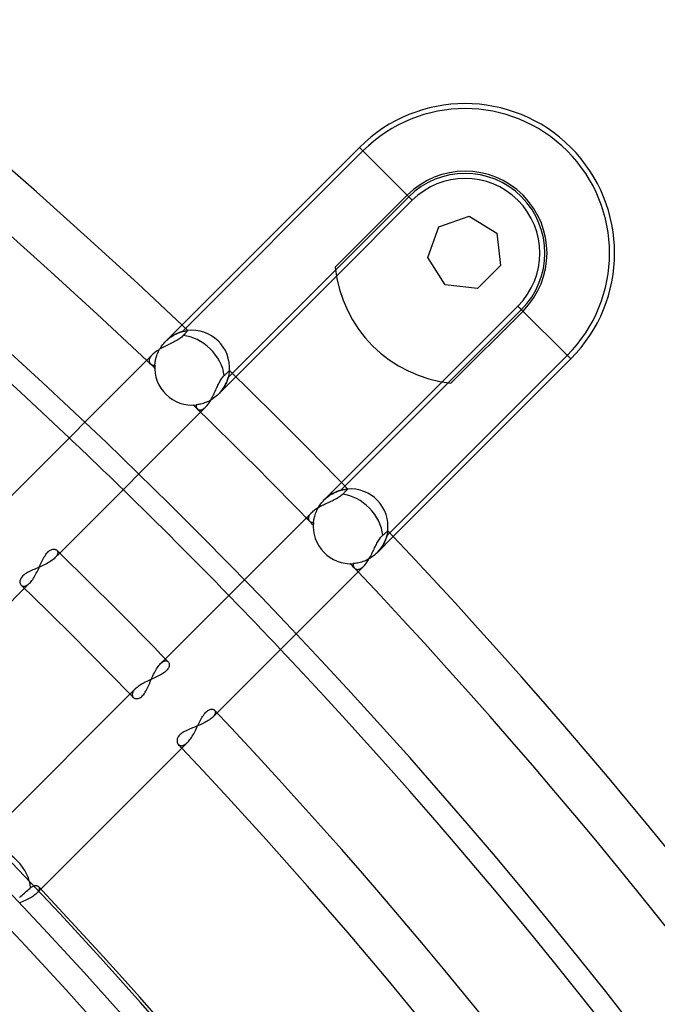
# Model space of a CAD drawing. Header units: millimetres. Extents: x -288 to 288, y -288 to 288.
# Tile 55 of 58: x 164 to 193, y 151 to 195. Entities that reach past the tile are written whole.
import ezdxf

# ---------------------------------------------------------------- set-up
doc = ezdxf.new("R2010")
doc.units = ezdxf.units.MM
doc.layers.add('MAIN-1', color=7, linetype='Continuous')
doc.layers.add('MAIN-2', color=7, linetype='Continuous')

msp = doc.modelspace()

# ---------------------------------------------------------------- linework, layer by layer
at = {"layer": 'MAIN-1'}
for p, q in [((171.727, 181.315), (179.782, 189.37)), ((181.948, 187.204), (179.782, 189.37)), ((178.678, 183.934), (181.948, 187.204)), ((183.378, 185.775), (184.766, 186.26)), ((184.766, 186.26), (186.011, 185.478)), ((182.892, 184.386), (183.378, 185.775)), ((186.011, 185.478), (186.176, 184.016)), ((183.674, 183.141), (182.892, 184.386)), ((186.176, 184.016), (185.136, 182.976)), ((178.736, 183.531), (174.172, 178.967)), ((185.136, 182.976), (183.674, 183.141)), ((189.37, 179.782), (186.973, 182.179)), ((187.204, 181.948), (183.934, 178.678)), ((171.791, 180.84), (171.758, 180.805)), ((171.824, 180.877), (171.791, 180.84)), ((171.855, 180.912), (171.824, 180.877)), ((171.883, 180.944), (171.855, 180.912)), ((171.908, 180.973), (171.883, 180.944)), ((171.929, 180.996), (171.908, 180.973)), ((171.947, 181.017), (171.929, 180.996)), ((171.962, 181.034), (171.947, 181.017)), ((171.974, 181.048), (171.962, 181.034)), ((171.983, 181.058), (171.974, 181.048)), ((171.988, 181.063), (171.983, 181.058)), ((171.99, 181.065), (171.988, 181.063)), ((171.009, 180.373), (170.948, 180.343)), ((171.07, 180.403), (171.009, 180.373)), ((171.131, 180.433), (171.07, 180.403)), ((171.192, 180.463), (171.131, 180.433)), ((171.253, 180.492), (171.192, 180.463)), ((171.312, 180.522), (171.253, 180.492)), ((171.371, 180.551), (171.312, 180.522)), ((171.428, 180.581), (171.371, 180.551)), ((171.484, 180.611), (171.428, 180.581)), ((171.537, 180.642), (171.484, 180.611)), ((171.588, 180.674), (171.537, 180.642)), ((171.636, 180.706), (171.588, 180.674)), ((171.681, 180.738), (171.636, 180.706)), ((171.721, 180.772), (171.681, 180.738)), ((171.758, 180.805), (171.721, 180.772)), ((170.387, 179.976), (163.733, 173.321)), ((170.424, 180.011), (170.387, 179.976)), ((170.465, 180.046), (170.424, 180.011)), ((170.509, 180.081), (170.465, 180.046)), ((170.557, 180.116), (170.509, 180.081)), ((170.607, 180.15), (170.557, 180.116)), ((170.659, 180.183), (170.607, 180.15)), ((170.714, 180.216), (170.659, 180.183)), ((170.77, 180.249), (170.714, 180.216)), ((170.828, 180.281), (170.77, 180.249)), ((170.887, 180.312), (170.828, 180.281)), ((170.948, 180.343), (170.887, 180.312)), ((189.37, 179.782), (181.315, 171.727)), ((173.614, 178.992), (173.644, 179.024)), ((173.644, 179.024), (173.667, 179.045)), ((173.667, 179.045), (173.689, 179.066)), ((173.689, 179.066), (173.71, 179.086)), ((173.71, 179.086), (173.73, 179.106)), ((173.73, 179.106), (173.75, 179.124)), ((173.75, 179.124), (173.768, 179.142)), ((173.768, 179.142), (173.784, 179.158)), ((173.784, 179.158), (173.8, 179.172)), ((173.8, 179.172), (173.813, 179.185)), ((173.813, 179.185), (173.825, 179.197)), ((173.825, 179.197), (173.837, 179.207)), ((173.837, 179.207), (173.847, 179.217)), ((173.847, 179.217), (173.856, 179.226)), ((173.856, 179.226), (173.864, 179.233)), ((173.864, 179.233), (173.87, 179.239)), ((173.87, 179.239), (173.875, 179.244)), ((173.875, 179.244), (173.878, 179.247)), ((173.878, 179.247), (173.88, 179.249)), ((173.88, 179.249), (173.881, 179.25)), ((173.338, 178.532), (173.363, 178.586)), ((173.363, 178.586), (173.389, 178.639)), ((173.389, 178.639), (173.415, 178.691)), ((173.415, 178.691), (173.442, 178.741)), ((173.442, 178.741), (173.469, 178.789)), ((173.469, 178.789), (173.497, 178.835)), ((173.497, 178.835), (173.525, 178.879)), ((173.525, 178.879), (173.554, 178.92)), ((173.554, 178.92), (173.584, 178.958)), ((173.584, 178.958), (173.614, 178.992)), ((178.967, 174.172), (183.531, 178.736)), ((173.13, 178.09), (173.157, 178.145)), ((173.157, 178.145), (173.184, 178.2)), ((173.184, 178.2), (173.21, 178.255)), ((173.21, 178.255), (173.236, 178.311)), ((173.236, 178.311), (173.261, 178.367)), ((173.261, 178.367), (173.287, 178.422)), ((173.287, 178.422), (173.312, 178.478)), ((173.312, 178.478), (173.338, 178.532)), ((172.87, 177.67), (172.9, 177.708)), ((172.9, 177.708), (172.93, 177.749)), ((172.93, 177.749), (172.96, 177.792)), ((172.96, 177.792), (172.99, 177.837)), ((172.99, 177.837), (173.019, 177.885)), ((173.019, 177.885), (173.047, 177.934)), ((173.047, 177.934), (173.075, 177.985)), ((173.075, 177.985), (173.103, 178.037)), ((173.103, 178.037), (173.13, 178.09)), ((166.181, 170.976), (172.809, 177.603)), ((172.809, 177.603), (172.839, 177.635)), ((172.839, 177.635), (172.87, 177.67)), ((179.045, 173.667), (179.024, 173.644)), ((179.066, 173.689), (179.045, 173.667)), ((179.086, 173.71), (179.066, 173.689)), ((179.106, 173.73), (179.086, 173.71)), ((179.124, 173.75), (179.106, 173.73)), ((179.142, 173.768), (179.124, 173.75)), ((179.158, 173.784), (179.142, 173.768)), ((179.172, 173.8), (179.158, 173.784)), ((179.185, 173.813), (179.172, 173.8)), ((179.197, 173.825), (179.185, 173.813)), ((179.207, 173.837), (179.197, 173.825)), ((179.217, 173.847), (179.207, 173.837)), ((179.226, 173.856), (179.217, 173.847)), ((179.233, 173.864), (179.226, 173.856)), ((179.239, 173.87), (179.233, 173.864)), ((179.244, 173.875), (179.239, 173.87)), ((179.247, 173.878), (179.244, 173.875)), ((179.249, 173.88), (179.247, 173.878)), ((179.25, 173.881), (179.249, 173.88)), ((178.311, 173.236), (178.255, 173.21)), ((178.367, 173.261), (178.311, 173.236)), ((178.422, 173.287), (178.367, 173.261)), ((178.478, 173.312), (178.422, 173.287)), ((178.532, 173.338), (178.478, 173.312)), ((178.586, 173.363), (178.532, 173.338)), ((178.639, 173.389), (178.586, 173.363)), ((178.691, 173.415), (178.639, 173.389)), ((178.741, 173.442), (178.691, 173.415)), ((178.789, 173.469), (178.741, 173.442)), ((178.835, 173.497), (178.789, 173.469)), ((178.879, 173.525), (178.835, 173.497)), ((178.92, 173.554), (178.879, 173.525)), ((178.958, 173.584), (178.92, 173.554)), ((178.992, 173.614), (178.958, 173.584)), ((179.024, 173.644), (178.992, 173.614)), ((177.603, 172.809), (170.976, 166.181)), ((177.635, 172.839), (177.603, 172.809)), ((177.67, 172.87), (177.635, 172.839)), ((177.708, 172.9), (177.67, 172.87)), ((177.749, 172.93), (177.708, 172.9)), ((177.792, 172.96), (177.749, 172.93)), ((177.837, 172.99), (177.792, 172.96)), ((177.885, 173.019), (177.837, 172.99)), ((177.934, 173.047), (177.885, 173.019)), ((177.985, 173.075), (177.934, 173.047)), ((178.037, 173.103), (177.985, 173.075)), ((178.09, 173.13), (178.037, 173.103)), ((178.144, 173.157), (178.09, 173.13)), ((178.2, 173.184), (178.144, 173.157)), ((178.255, 173.21), (178.2, 173.184)), ((180.912, 171.855), (180.944, 171.883)), ((180.944, 171.883), (180.973, 171.908)), ((180.973, 171.908), (180.996, 171.929)), ((180.996, 171.929), (181.017, 171.947)), ((181.017, 171.947), (181.034, 171.962)), ((181.034, 171.962), (181.048, 171.974)), ((181.048, 171.974), (181.058, 171.983)), ((181.058, 171.983), (181.063, 171.988)), ((181.063, 171.988), (181.065, 171.99)), ((180.578, 171.423), (180.605, 171.473)), ((180.605, 171.473), (180.633, 171.522)), ((180.633, 171.522), (180.661, 171.568)), ((180.661, 171.568), (180.69, 171.613)), ((180.69, 171.613), (180.719, 171.655)), ((180.719, 171.655), (180.749, 171.694)), ((180.749, 171.694), (180.779, 171.729)), ((180.779, 171.729), (180.809, 171.762)), ((180.809, 171.762), (180.84, 171.791)), ((180.84, 171.791), (180.877, 171.824)), ((180.877, 171.824), (180.912, 171.855)), ((165.582, 170.951), (165.616, 170.993)), ((165.616, 170.993), (165.651, 171.029)), ((165.651, 171.029), (165.687, 171.061)), ((165.687, 171.061), (165.724, 171.089)), ((165.724, 171.089), (165.76, 171.111)), ((165.76, 171.111), (165.795, 171.128)), ((165.795, 171.128), (165.83, 171.141)), ((165.83, 171.141), (165.864, 171.149)), ((165.864, 171.149), (165.896, 171.153)), ((165.896, 171.153), (165.927, 171.153)), ((165.927, 171.153), (165.957, 171.15)), ((165.957, 171.15), (165.983, 171.143)), ((165.983, 171.143), (166.008, 171.133)), ((166.008, 171.133), (166.03, 171.12)), ((166.03, 171.12), (166.049, 171.104)), ((180.337, 170.936), (180.364, 170.99)), ((180.364, 170.99), (180.392, 171.045)), ((180.392, 171.045), (180.419, 171.101)), ((180.419, 171.101), (180.445, 171.156)), ((180.445, 171.156), (180.472, 171.21)), ((180.472, 171.21), (180.498, 171.265)), ((180.498, 171.265), (180.525, 171.318)), ((180.525, 171.318), (180.551, 171.371)), ((180.551, 171.371), (180.578, 171.423)), ((165.331, 170.506), (165.36, 170.569)), ((165.36, 170.569), (165.39, 170.63)), ((165.39, 170.63), (165.42, 170.69)), ((165.42, 170.69), (165.451, 170.748)), ((165.451, 170.748), (165.482, 170.804)), ((165.482, 170.804), (165.515, 170.857)), ((165.515, 170.857), (165.548, 170.906)), ((165.548, 170.906), (165.582, 170.951)), ((180.102, 170.537), (180.133, 170.581)), ((180.133, 170.581), (180.163, 170.627)), ((180.163, 170.627), (180.193, 170.675)), ((180.193, 170.675), (180.223, 170.725)), ((180.223, 170.725), (180.252, 170.776)), ((180.252, 170.776), (180.281, 170.828)), ((180.281, 170.828), (180.309, 170.881)), ((180.309, 170.881), (180.337, 170.936)), ((165.121, 170.063), (165.152, 170.124)), ((165.152, 170.124), (165.183, 170.187)), ((165.183, 170.187), (165.213, 170.251)), ((165.213, 170.251), (165.243, 170.315)), ((165.243, 170.315), (165.272, 170.379)), ((165.272, 170.379), (165.302, 170.443)), ((165.302, 170.443), (165.331, 170.506)), ((173.321, 163.733), (179.976, 170.387)), ((179.976, 170.387), (180.007, 170.42)), ((180.007, 170.42), (180.039, 170.457)), ((180.039, 170.457), (180.07, 170.496)), ((180.07, 170.496), (180.102, 170.537)), ((164.818, 169.612), (164.853, 169.649)), ((164.853, 169.649), (164.888, 169.69)), ((164.888, 169.69), (164.922, 169.734)), ((164.922, 169.734), (164.957, 169.783)), ((164.957, 169.783), (164.991, 169.834)), ((164.991, 169.834), (165.024, 169.888)), ((165.024, 169.888), (165.057, 169.944)), ((165.057, 169.944), (165.089, 170.003)), ((165.089, 170.003), (165.121, 170.063)), ((158.19, 162.984), (164.818, 169.612)), ((171.031, 165.653), (170.995, 165.618)), ((171.063, 165.689), (171.031, 165.653)), ((171.09, 165.725), (171.063, 165.689)), ((171.111, 165.76), (171.09, 165.725)), ((171.104, 166.049), (171.12, 166.029)), ((171.128, 165.796), (171.111, 165.76)), ((171.12, 166.029), (171.133, 166.007)), ((171.141, 165.83), (171.128, 165.796)), ((171.133, 166.007), (171.143, 165.982)), ((171.149, 165.863), (171.141, 165.83)), ((171.143, 165.982), (171.15, 165.955)), ((171.153, 165.895), (171.149, 165.863)), ((171.15, 165.955), (171.153, 165.926)), ((171.153, 165.926), (171.153, 165.895)), ((170.193, 165.185), (170.13, 165.155)), ((170.257, 165.216), (170.193, 165.185)), ((170.321, 165.245), (170.257, 165.216)), ((170.385, 165.275), (170.321, 165.245)), ((170.449, 165.304), (170.385, 165.275)), ((170.513, 165.334), (170.449, 165.304)), ((170.575, 165.363), (170.513, 165.334)), ((170.636, 165.393), (170.575, 165.363)), ((170.696, 165.423), (170.636, 165.393)), ((170.753, 165.454), (170.696, 165.423)), ((170.809, 165.485), (170.753, 165.454)), ((170.861, 165.517), (170.809, 165.485)), ((170.91, 165.55), (170.861, 165.517)), ((170.954, 165.584), (170.91, 165.55)), ((170.995, 165.618), (170.954, 165.584)), ((169.612, 164.818), (162.984, 158.19)), ((169.65, 164.853), (169.612, 164.818)), ((169.691, 164.888), (169.65, 164.853)), ((169.736, 164.923), (169.691, 164.888)), ((169.785, 164.958), (169.736, 164.923)), ((169.837, 164.993), (169.785, 164.958)), ((169.891, 165.026), (169.837, 164.993)), ((169.948, 165.059), (169.891, 165.026)), ((170.007, 165.092), (169.948, 165.059)), ((170.067, 165.123), (170.007, 165.092)), ((170.13, 165.155), (170.067, 165.123)), ((172.905, 163.84), (172.939, 163.86)), ((172.939, 163.86), (172.974, 163.877)), ((172.974, 163.877), (173.007, 163.888)), ((173.007, 163.888), (173.039, 163.896)), ((173.039, 163.896), (173.07, 163.9)), ((173.07, 163.9), (173.099, 163.899)), ((173.099, 163.899), (173.126, 163.896)), ((173.126, 163.896), (173.151, 163.889)), ((173.151, 163.889), (173.173, 163.879)), ((173.173, 163.879), (173.193, 163.866)), ((173.193, 163.866), (173.21, 163.851)), ((172.542, 163.341), (172.572, 163.401)), ((172.572, 163.401), (172.603, 163.459)), ((172.603, 163.459), (172.634, 163.515)), ((172.634, 163.515), (172.666, 163.568)), ((172.666, 163.568), (172.699, 163.619)), ((172.699, 163.619), (172.732, 163.666)), ((172.732, 163.666), (172.765, 163.709)), ((172.765, 163.709), (172.799, 163.748)), ((172.799, 163.748), (172.834, 163.783)), ((172.834, 163.783), (172.869, 163.814)), ((172.869, 163.814), (172.905, 163.84)), ((172.327, 162.908), (172.359, 162.97)), ((172.359, 162.97), (172.39, 163.032)), ((172.39, 163.032), (172.421, 163.095)), ((172.421, 163.095), (172.451, 163.157)), ((172.451, 163.157), (172.481, 163.219)), ((172.481, 163.219), (172.511, 163.281)), ((172.511, 163.281), (172.542, 163.341)), ((172.056, 162.475), (172.091, 162.52)), ((172.091, 162.52), (172.127, 162.569)), ((172.127, 162.569), (172.162, 162.62)), ((172.162, 162.62), (172.196, 162.674)), ((172.196, 162.674), (172.23, 162.73)), ((172.23, 162.73), (172.263, 162.788)), ((172.263, 162.788), (172.295, 162.848)), ((172.295, 162.848), (172.327, 162.908)), ((165.328, 155.739), (171.984, 162.395)), ((171.984, 162.395), (172.02, 162.433)), ((172.02, 162.433), (172.056, 162.475)), ((164.859, 155.803), (164.889, 155.827)), ((164.889, 155.827), (164.918, 155.848)), ((164.918, 155.848), (164.947, 155.865)), ((164.947, 155.865), (164.976, 155.879)), ((164.976, 155.879), (165.004, 155.89)), ((165.004, 155.89), (165.031, 155.898)), ((165.031, 155.898), (165.057, 155.903)), ((165.057, 155.903), (165.083, 155.905)), ((165.083, 155.905), (165.107, 155.904)), ((165.107, 155.904), (165.129, 155.902)), ((165.129, 155.902), (165.15, 155.897)), ((165.15, 155.897), (165.17, 155.889)), ((165.17, 155.889), (165.188, 155.88)), ((165.188, 155.88), (165.203, 155.869)), ((165.203, 155.869), (165.217, 155.857)), ((164.356, 155.366), (164.415, 155.417)), ((164.415, 155.417), (164.472, 155.467)), ((164.472, 155.467), (164.527, 155.514)), ((164.527, 155.514), (164.579, 155.559)), ((164.579, 155.559), (164.63, 155.604)), ((164.63, 155.604), (164.682, 155.649)), ((164.682, 155.649), (164.731, 155.692)), ((164.731, 155.692), (164.778, 155.732)), ((164.778, 155.732), (164.82, 155.77)), ((164.82, 155.77), (164.859, 155.803))]:
    msp.add_line(p, q, dxfattribs=at)
for centre, radius, start, end in [((0, 0), 249.73, 46.47255, 133.52747), ((0, 0), 247.47, 46.56995, 133.43007), ((0, 0), 242.5, 46.60215, 133.39787), ((184.576, 184.576), 6.78, 315, 135), ((184.576, 184.576), 3.716, 315, 135), ((184.576, 184.576), 5.933, 186.2113, 263.7887), ((172.191, 179.382), 1.695, 355.5145, 96.829), ((0, 0), 249.73, 44.12898, 45.87106), ((0, 0), 247.47, 44.2151, 45.78489), ((0, 0), 242.5, 44.199, 45.80099), ((179.382, 172.191), 1.695, 353.171, 94.4854), ((0, 0), 249.73, 0, 43.52743), ((0, 0), 238.43, 44.14096, 45.85908), ((0, 0), 247.47, 0, 43.43003), ((0, 0), 236.17, 44.17757, 45.82247), ((0, 0), 242.5, 0, 43.39789), ((0, 0), 238.43, 0, 43.40957), ((0, 0), 236.17, 0, 43.35491), ((0, 0), 227.13, 0, 43.33005), ((0, 0), 224.87, 0, 43.27224)]:
    msp.add_arc(centre, radius, start, end, dxfattribs=at)
for centre, start_param, end_param in [((172.191, 179.382), -2.427917, -0.684109), ((179.382, 172.191), -2.457483, -0.713676), ((163.402, 156.21), -2.462141, -0.712089)]:
    msp.add_ellipse(centre, major_axis=(-1.199, 1.199), ratio=0.697531, start_param=start_param, end_param=end_param, dxfattribs=at)
at = {"layer": 'MAIN-2'}
for p, q in [((182.179, 186.973), (179.782, 189.37)), ((179.942, 189.21), (179.782, 189.37)), ((171.752, 181.02), (179.942, 189.21)), ((182.018, 187.134), (173.828, 178.944)), ((182.179, 186.973), (178.736, 183.531)), ((184.766, 186.26), (184.766, 186.26)), ((184.766, 186.26), (184.766, 186.26)), ((184.766, 186.26), (184.766, 186.26)), ((183.378, 185.775), (183.378, 185.775)), ((183.378, 185.775), (183.378, 185.775)), ((183.378, 185.775), (183.378, 185.775)), ((186.011, 185.478), (186.011, 185.478)), ((186.011, 185.478), (186.011, 185.478)), ((186.011, 185.478), (186.011, 185.478)), ((182.892, 184.386), (182.892, 184.386)), ((182.892, 184.386), (182.892, 184.386)), ((182.892, 184.386), (182.892, 184.386)), ((186.176, 184.016), (186.176, 184.016)), ((186.176, 184.016), (186.176, 184.016)), ((186.176, 184.016), (186.176, 184.016)), ((183.674, 183.141), (183.674, 183.141)), ((183.674, 183.141), (183.674, 183.141)), ((183.674, 183.141), (183.674, 183.141)), ((185.136, 182.976), (185.136, 182.976)), ((185.136, 182.976), (185.136, 182.976)), ((185.136, 182.976), (185.136, 182.976)), ((183.531, 178.736), (186.973, 182.179)), ((189.37, 179.782), (186.973, 182.179)), ((187.134, 182.018), (186.973, 182.179)), ((178.944, 173.828), (187.134, 182.018)), ((170.993, 180.581), (171.727, 181.315)), ((171.232, 180.78), (171.282, 180.813)), ((171.282, 180.813), (171.332, 180.843)), ((171.332, 180.843), (171.381, 180.872)), ((171.381, 180.872), (171.431, 180.897)), ((171.431, 180.897), (171.479, 180.921)), ((171.479, 180.921), (171.527, 180.942)), ((171.527, 180.942), (171.574, 180.961)), ((171.574, 180.961), (171.619, 180.978)), ((171.619, 180.978), (171.663, 180.993)), ((171.663, 180.993), (171.705, 181.006)), ((171.705, 181.006), (171.745, 181.018)), ((171.745, 181.018), (171.783, 181.028)), ((171.783, 181.028), (171.819, 181.036)), ((171.819, 181.036), (171.852, 181.043)), ((171.852, 181.043), (171.883, 181.049)), ((171.883, 181.049), (171.91, 181.054)), ((171.91, 181.054), (171.933, 181.058)), ((171.933, 181.058), (171.953, 181.061)), ((171.953, 181.061), (171.969, 181.063)), ((171.969, 181.063), (171.98, 181.064)), ((171.98, 181.064), (171.987, 181.065)), ((171.987, 181.065), (171.99, 181.065)), ((170.783, 180.326), (170.821, 180.38)), ((170.821, 180.38), (170.861, 180.432)), ((170.861, 180.432), (170.903, 180.484)), ((170.903, 180.484), (170.947, 180.533)), ((170.947, 180.533), (170.993, 180.581)), ((170.993, 180.581), (171.039, 180.625)), ((170.993, 180.581), (170.993, 180.581)), ((170.993, 180.581), (170.993, 180.581)), ((170.993, 180.581), (170.993, 180.581)), ((170.993, 180.581), (170.993, 180.581)), ((171.039, 180.625), (171.086, 180.667)), ((171.086, 180.667), (171.134, 180.707)), ((171.134, 180.707), (171.183, 180.745)), ((171.183, 180.745), (171.232, 180.78)), ((170.336, 179.92), (170.315, 179.892)), ((170.361, 179.948), (170.336, 179.92)), ((170.387, 179.976), (170.361, 179.948)), ((170.574, 179.89), (170.591, 179.943)), ((170.591, 179.943), (170.611, 179.997)), ((170.611, 179.997), (170.634, 180.051)), ((170.634, 180.051), (170.658, 180.106)), ((170.658, 180.106), (170.686, 180.161)), ((170.686, 180.161), (170.715, 180.216)), ((170.715, 180.216), (170.748, 180.271)), ((170.748, 180.271), (170.783, 180.326)), ((189.21, 179.942), (181.02, 171.752)), ((170.241, 179.736), (170.237, 179.712)), ((170.237, 179.712), (170.237, 179.689)), ((170.237, 179.689), (170.238, 179.667)), ((170.238, 179.667), (170.242, 179.646)), ((170.246, 179.76), (170.241, 179.736)), ((170.242, 179.646), (170.249, 179.627)), ((170.255, 179.786), (170.246, 179.76)), ((170.249, 179.627), (170.257, 179.608)), ((170.266, 179.811), (170.255, 179.786)), ((170.257, 179.608), (170.267, 179.59)), ((170.279, 179.838), (170.266, 179.811)), ((170.267, 179.59), (170.279, 179.574)), ((170.296, 179.865), (170.279, 179.838)), ((170.279, 179.574), (170.293, 179.559)), ((170.293, 179.559), (170.308, 179.547)), ((170.315, 179.892), (170.296, 179.865)), ((170.308, 179.547), (170.325, 179.535)), ((170.325, 179.535), (170.343, 179.525)), ((170.343, 179.525), (170.362, 179.516)), ((170.362, 179.516), (170.383, 179.51)), ((170.383, 179.51), (170.405, 179.504)), ((170.405, 179.504), (170.427, 179.501)), ((170.427, 179.501), (170.451, 179.5)), ((170.451, 179.5), (170.475, 179.5)), ((170.475, 179.5), (170.5, 179.503)), ((170.5, 179.503), (170.503, 179.537)), ((170.503, 179.537), (170.507, 179.573)), ((170.507, 179.573), (170.512, 179.612)), ((170.512, 179.612), (170.518, 179.653)), ((170.518, 179.653), (170.525, 179.697)), ((170.525, 179.697), (170.535, 179.742)), ((170.535, 179.742), (170.546, 179.79)), ((170.546, 179.79), (170.559, 179.839)), ((170.559, 179.839), (170.574, 179.89)), ((173.849, 179.028), (173.839, 178.986)), ((173.856, 179.066), (173.849, 179.028)), ((173.863, 179.102), (173.856, 179.066)), ((173.868, 179.134), (173.863, 179.102)), ((173.872, 179.164), (173.868, 179.134)), ((173.875, 179.189), (173.872, 179.164)), ((173.877, 179.21), (173.875, 179.189)), ((173.879, 179.227), (173.877, 179.21)), ((173.88, 179.24), (173.879, 179.227)), ((173.881, 179.247), (173.88, 179.24)), ((173.881, 179.25), (173.881, 179.247)), ((174.172, 178.967), (173.39, 178.184)), ((173.692, 178.596), (173.663, 178.543)), ((173.719, 178.648), (173.692, 178.596)), ((173.743, 178.7), (173.719, 178.648)), ((173.764, 178.752), (173.743, 178.7)), ((173.784, 178.802), (173.764, 178.752)), ((173.8, 178.851), (173.784, 178.802)), ((173.815, 178.898), (173.8, 178.851)), ((173.828, 178.943), (173.815, 178.898)), ((173.839, 178.986), (173.828, 178.943)), ((173.337, 178.133), (173.282, 178.085)), ((173.39, 178.184), (173.337, 178.133)), ((173.436, 178.232), (173.39, 178.184)), ((173.39, 178.184), (173.39, 178.184)), ((173.39, 178.184), (173.39, 178.184)), ((173.39, 178.184), (173.39, 178.184)), ((173.39, 178.184), (173.39, 178.184)), ((173.48, 178.281), (173.436, 178.232)), ((173.522, 178.332), (173.48, 178.281)), ((173.561, 178.384), (173.522, 178.332)), ((173.598, 178.437), (173.561, 178.384)), ((173.632, 178.49), (173.598, 178.437)), ((173.663, 178.543), (173.632, 178.49)), ((172.37, 177.697), (172.368, 177.674)), ((172.408, 177.701), (172.37, 177.697)), ((172.45, 177.707), (172.408, 177.701)), ((172.494, 177.715), (172.45, 177.707)), ((172.542, 177.724), (172.494, 177.715)), ((172.592, 177.736), (172.542, 177.724)), ((172.645, 177.749), (172.592, 177.736)), ((172.699, 177.765), (172.645, 177.749)), ((172.755, 177.784), (172.699, 177.765)), ((172.812, 177.805), (172.755, 177.784)), ((172.871, 177.83), (172.812, 177.805)), ((172.93, 177.857), (172.871, 177.83)), ((172.989, 177.887), (172.93, 177.857)), ((173.049, 177.921), (172.989, 177.887)), ((173.108, 177.957), (173.049, 177.921)), ((173.167, 177.997), (173.108, 177.957)), ((173.225, 178.039), (173.167, 177.997)), ((173.282, 178.085), (173.225, 178.039)), ((172.368, 177.674), (172.368, 177.652)), ((172.368, 177.652), (172.37, 177.631)), ((172.37, 177.631), (172.374, 177.611)), ((172.374, 177.611), (172.379, 177.591)), ((172.379, 177.591), (172.386, 177.573)), ((172.386, 177.573), (172.394, 177.555)), ((172.394, 177.555), (172.404, 177.539)), ((172.404, 177.539), (172.415, 177.524)), ((172.415, 177.524), (172.428, 177.511)), ((172.428, 177.511), (172.446, 177.495)), ((172.446, 177.495), (172.466, 177.483)), ((172.466, 177.483), (172.488, 177.473)), ((172.488, 177.473), (172.511, 177.467)), ((172.511, 177.467), (172.537, 177.464)), ((172.537, 177.464), (172.563, 177.464)), ((172.563, 177.464), (172.591, 177.468)), ((172.591, 177.468), (172.62, 177.476)), ((172.62, 177.476), (172.65, 177.487)), ((172.65, 177.487), (172.68, 177.503)), ((172.68, 177.503), (172.712, 177.522)), ((172.712, 177.522), (172.744, 177.545)), ((172.744, 177.545), (172.776, 177.572)), ((172.776, 177.572), (172.809, 177.603)), ((178.184, 173.39), (178.967, 174.172)), ((178.505, 173.642), (178.553, 173.669)), ((178.553, 173.669), (178.601, 173.695)), ((178.601, 173.695), (178.648, 173.719)), ((178.648, 173.719), (178.695, 173.74)), ((178.695, 173.74), (178.741, 173.76)), ((178.741, 173.76), (178.787, 173.778)), ((178.787, 173.778), (178.831, 173.794)), ((178.831, 173.794), (178.874, 173.808)), ((178.874, 173.808), (178.916, 173.821)), ((178.916, 173.821), (178.956, 173.832)), ((178.956, 173.832), (178.994, 173.841)), ((178.994, 173.841), (179.031, 173.849)), ((179.031, 173.849), (179.066, 173.856)), ((179.066, 173.856), (179.098, 173.862)), ((179.098, 173.862), (179.128, 173.867)), ((179.128, 173.867), (179.155, 173.871)), ((179.155, 173.871), (179.179, 173.874)), ((179.179, 173.874), (179.2, 173.876)), ((179.2, 173.876), (179.218, 173.878)), ((179.218, 173.878), (179.232, 173.879)), ((179.232, 173.879), (179.242, 173.88)), ((179.242, 173.88), (179.248, 173.881)), ((179.248, 173.881), (179.25, 173.881)), ((178.03, 173.213), (178.078, 173.274)), ((178.078, 173.274), (178.13, 173.333)), ((178.13, 173.333), (178.184, 173.39)), ((178.184, 173.39), (178.227, 173.431)), ((178.184, 173.39), (178.184, 173.39)), ((178.184, 173.39), (178.184, 173.39)), ((178.184, 173.39), (178.184, 173.39)), ((178.184, 173.39), (178.184, 173.39)), ((178.227, 173.431), (178.271, 173.471)), ((178.271, 173.471), (178.317, 173.509)), ((178.317, 173.509), (178.363, 173.546)), ((178.363, 173.546), (178.41, 173.58)), ((178.41, 173.58), (178.458, 173.612)), ((178.458, 173.612), (178.505, 173.642)), ((177.579, 172.783), (177.557, 172.758)), ((177.603, 172.809), (177.579, 172.783)), ((177.769, 172.711), (177.79, 172.771)), ((177.79, 172.771), (177.813, 172.833)), ((177.813, 172.833), (177.841, 172.896)), ((177.841, 172.896), (177.871, 172.959)), ((177.871, 172.959), (177.906, 173.023)), ((177.906, 173.023), (177.943, 173.087)), ((177.943, 173.087), (177.985, 173.15)), ((177.985, 173.15), (178.03, 173.213)), ((177.465, 172.569), (177.464, 172.548)), ((177.464, 172.548), (177.464, 172.528)), ((177.464, 172.528), (177.467, 172.509)), ((177.468, 172.591), (177.465, 172.569)), ((177.467, 172.509), (177.472, 172.49)), ((177.474, 172.613), (177.468, 172.591)), ((177.472, 172.49), (177.479, 172.473)), ((177.482, 172.636), (177.474, 172.613)), ((177.479, 172.473), (177.488, 172.457)), ((177.492, 172.66), (177.482, 172.636)), ((177.488, 172.457), (177.499, 172.442)), ((177.504, 172.684), (177.492, 172.66)), ((177.499, 172.442), (177.511, 172.428)), ((177.519, 172.708), (177.504, 172.684)), ((177.511, 172.428), (177.524, 172.416)), ((177.537, 172.733), (177.519, 172.708)), ((177.524, 172.416), (177.539, 172.404)), ((177.557, 172.758), (177.537, 172.733)), ((177.539, 172.404), (177.555, 172.395)), ((177.555, 172.395), (177.572, 172.386)), ((177.572, 172.386), (177.59, 172.379)), ((177.59, 172.379), (177.61, 172.374)), ((177.61, 172.374), (177.63, 172.37)), ((177.63, 172.37), (177.652, 172.368)), ((177.652, 172.368), (177.674, 172.368)), ((177.674, 172.368), (177.697, 172.37)), ((177.697, 172.37), (177.701, 172.409)), ((177.701, 172.409), (177.708, 172.452)), ((177.708, 172.452), (177.715, 172.498)), ((177.715, 172.498), (177.725, 172.547)), ((177.725, 172.547), (177.737, 172.599)), ((177.737, 172.599), (177.752, 172.654)), ((177.752, 172.654), (177.769, 172.711)), ((181.049, 171.883), (181.043, 171.853)), ((181.054, 171.91), (181.049, 171.883)), ((181.058, 171.934), (181.054, 171.91)), ((181.061, 171.953), (181.058, 171.934)), ((181.063, 171.969), (181.061, 171.953)), ((181.064, 171.98), (181.063, 171.969)), ((181.065, 171.987), (181.064, 171.98)), ((181.065, 171.99), (181.065, 171.987)), ((181.315, 171.727), (180.581, 170.993)), ((180.897, 171.431), (180.872, 171.382)), ((180.921, 171.479), (180.897, 171.431)), ((180.942, 171.527), (180.921, 171.479)), ((180.961, 171.574), (180.942, 171.527)), ((180.978, 171.619), (180.961, 171.574)), ((180.993, 171.663), (180.978, 171.619)), ((181.006, 171.705), (180.993, 171.663)), ((181.018, 171.746), (181.006, 171.705)), ((181.028, 171.784), (181.018, 171.746)), ((181.036, 171.82), (181.028, 171.784)), ((181.043, 171.853), (181.036, 171.82)), ((166.049, 171.104), (166.062, 171.089)), ((166.062, 171.089), (166.073, 171.073)), ((166.073, 171.073), (166.082, 171.055)), ((166.082, 171.055), (166.088, 171.036)), ((166.088, 171.036), (166.092, 171.015)), ((166.092, 170.993), (166.09, 170.97)), ((166.092, 171.015), (166.092, 170.993)), ((180.581, 170.993), (180.523, 170.938)), ((180.625, 171.038), (180.581, 170.993)), ((180.581, 170.993), (180.581, 170.993)), ((180.581, 170.993), (180.581, 170.993)), ((180.581, 170.993), (180.581, 170.993)), ((180.581, 170.993), (180.581, 170.993)), ((180.667, 171.086), (180.625, 171.038)), ((180.707, 171.134), (180.667, 171.086)), ((180.745, 171.183), (180.707, 171.134)), ((180.78, 171.232), (180.745, 171.183)), ((180.813, 171.282), (180.78, 171.232)), ((180.843, 171.332), (180.813, 171.282)), ((180.872, 171.382), (180.843, 171.332)), ((165.674, 170.546), (165.615, 170.512)), ((165.732, 170.58), (165.674, 170.546)), ((165.786, 170.615), (165.732, 170.58)), ((165.836, 170.65), (165.786, 170.615)), ((165.883, 170.686), (165.836, 170.65)), ((165.925, 170.722), (165.883, 170.686)), ((165.963, 170.757), (165.925, 170.722)), ((165.963, 170.757), (166.181, 170.976)), ((165.99, 170.786), (165.963, 170.757)), ((166.014, 170.814), (165.99, 170.786)), ((166.035, 170.842), (166.014, 170.814)), ((166.052, 170.869), (166.035, 170.842)), ((166.066, 170.895), (166.052, 170.869)), ((166.077, 170.921), (166.066, 170.895)), ((166.085, 170.946), (166.077, 170.921)), ((166.09, 170.97), (166.085, 170.946)), ((179.815, 170.552), (179.756, 170.538)), ((179.877, 170.57), (179.815, 170.552)), ((179.94, 170.591), (179.877, 170.57)), ((180.005, 170.615), (179.94, 170.591)), ((180.071, 170.642), (180.005, 170.615)), ((180.138, 170.674), (180.071, 170.642)), ((180.204, 170.709), (180.138, 170.674)), ((180.27, 170.747), (180.204, 170.709)), ((180.336, 170.79), (180.27, 170.747)), ((180.4, 170.836), (180.336, 170.79)), ((180.463, 170.885), (180.4, 170.836)), ((180.523, 170.938), (180.463, 170.885)), ((164.722, 170.093), (164.669, 170.062)), ((164.779, 170.124), (164.722, 170.093)), ((164.838, 170.153), (164.779, 170.124)), ((164.899, 170.182), (164.838, 170.153)), ((164.961, 170.211), (164.899, 170.182)), ((165.025, 170.239), (164.961, 170.211)), ((165.09, 170.268), (165.025, 170.239)), ((165.156, 170.296), (165.09, 170.268)), ((165.222, 170.325), (165.156, 170.296)), ((165.289, 170.355), (165.222, 170.325)), ((165.356, 170.385), (165.289, 170.355)), ((165.423, 170.416), (165.356, 170.385)), ((165.488, 170.447), (165.423, 170.416)), ((165.552, 170.48), (165.488, 170.447)), ((165.615, 170.512), (165.552, 170.48)), ((179.503, 170.5), (179.5, 170.476)), ((179.5, 170.476), (179.5, 170.452)), ((179.5, 170.452), (179.501, 170.428)), ((179.501, 170.428), (179.504, 170.406)), ((179.546, 170.504), (179.503, 170.5)), ((179.504, 170.406), (179.509, 170.384)), ((179.509, 170.384), (179.516, 170.363)), ((179.516, 170.363), (179.524, 170.344)), ((179.524, 170.344), (179.535, 170.326)), ((179.535, 170.326), (179.546, 170.309)), ((179.593, 170.509), (179.546, 170.504)), ((179.546, 170.309), (179.559, 170.293)), ((179.559, 170.293), (179.574, 170.279)), ((179.574, 170.279), (179.59, 170.267)), ((179.59, 170.267), (179.608, 170.257)), ((179.645, 170.517), (179.593, 170.509)), ((179.608, 170.257), (179.627, 170.249)), ((179.627, 170.249), (179.646, 170.242)), ((179.699, 170.526), (179.645, 170.517)), ((179.646, 170.242), (179.667, 170.238)), ((179.667, 170.238), (179.689, 170.237)), ((179.689, 170.237), (179.712, 170.237)), ((179.756, 170.538), (179.699, 170.526)), ((179.712, 170.237), (179.736, 170.241)), ((179.736, 170.241), (179.76, 170.246)), ((179.76, 170.246), (179.786, 170.255)), ((179.786, 170.255), (179.811, 170.266)), ((179.811, 170.266), (179.838, 170.279)), ((179.838, 170.279), (179.865, 170.296)), ((179.865, 170.296), (179.892, 170.315)), ((179.892, 170.315), (179.92, 170.336)), ((179.92, 170.336), (179.948, 170.361)), ((179.948, 170.361), (179.976, 170.387)), ((164.379, 169.71), (164.376, 169.677)), ((164.376, 169.677), (164.378, 169.645)), ((164.378, 169.645), (164.383, 169.615)), ((164.385, 169.745), (164.379, 169.71)), ((164.397, 169.78), (164.385, 169.745)), ((164.413, 169.816), (164.397, 169.78)), ((164.435, 169.853), (164.413, 169.816)), ((164.461, 169.89), (164.435, 169.853)), ((164.494, 169.926), (164.461, 169.89)), ((164.53, 169.961), (164.494, 169.926)), ((164.572, 169.995), (164.53, 169.961)), ((164.618, 170.029), (164.572, 169.995)), ((164.669, 170.062), (164.618, 170.029)), ((164.383, 169.615), (164.392, 169.587)), ((164.392, 169.587), (164.404, 169.562)), ((164.404, 169.562), (164.419, 169.54)), ((164.419, 169.54), (164.436, 169.52)), ((164.436, 169.52), (164.453, 169.505)), ((164.453, 169.505), (164.472, 169.494)), ((164.472, 169.494), (164.492, 169.484)), ((164.492, 169.484), (164.514, 169.477)), ((164.514, 169.477), (164.537, 169.474)), ((164.537, 169.474), (164.561, 169.473)), ((164.561, 169.473), (164.586, 169.475)), ((164.586, 169.475), (164.613, 169.48)), ((164.613, 169.48), (164.64, 169.489)), ((164.64, 169.489), (164.668, 169.501)), ((164.668, 169.501), (164.697, 169.516)), ((164.697, 169.516), (164.727, 169.535)), ((164.727, 169.535), (164.757, 169.557)), ((164.757, 169.557), (164.787, 169.583)), ((164.787, 169.583), (164.818, 169.612)), ((170.976, 166.181), (170.757, 165.963)), ((170.909, 166.072), (170.929, 166.08)), ((170.929, 166.08), (170.948, 166.086)), ((170.948, 166.086), (170.967, 166.09)), ((170.967, 166.09), (170.986, 166.092)), ((170.986, 166.092), (171.004, 166.092)), ((171.004, 166.092), (171.021, 166.091)), ((171.021, 166.091), (171.037, 166.088)), ((171.037, 166.088), (171.052, 166.083)), ((171.052, 166.083), (171.067, 166.077)), ((171.067, 166.077), (171.08, 166.069)), ((170.51, 165.611), (170.544, 165.671)), ((170.544, 165.671), (170.578, 165.729)), ((170.578, 165.729), (170.614, 165.783)), ((170.614, 165.783), (170.649, 165.835)), ((170.649, 165.835), (170.685, 165.882)), ((170.685, 165.882), (170.721, 165.925)), ((170.721, 165.925), (170.757, 165.963)), ((170.757, 165.963), (170.78, 165.985)), ((170.78, 165.985), (170.802, 166.004)), ((170.802, 166.004), (170.824, 166.022)), ((170.824, 166.022), (170.846, 166.037)), ((170.846, 166.037), (170.867, 166.051)), ((170.867, 166.051), (170.888, 166.063)), ((170.888, 166.063), (170.909, 166.072)), ((171.08, 166.069), (171.093, 166.059)), ((171.093, 166.059), (171.104, 166.049)), ((170.293, 165.149), (170.323, 165.216)), ((170.323, 165.216), (170.352, 165.283)), ((170.352, 165.283), (170.382, 165.351)), ((170.382, 165.351), (170.413, 165.418)), ((170.413, 165.418), (170.445, 165.484)), ((170.445, 165.484), (170.477, 165.548)), ((170.477, 165.548), (170.51, 165.611)), ((169.549, 164.746), (169.532, 164.723)), ((169.568, 164.77), (169.549, 164.746)), ((169.589, 164.794), (169.568, 164.77)), ((169.612, 164.818), (169.589, 164.794)), ((170.091, 164.718), (170.121, 164.774)), ((170.121, 164.774), (170.151, 164.833)), ((170.151, 164.833), (170.18, 164.893)), ((170.18, 164.893), (170.208, 164.955)), ((170.208, 164.955), (170.236, 165.018)), ((170.236, 165.018), (170.265, 165.083)), ((170.265, 165.083), (170.293, 165.149)), ((169.475, 164.59), (169.473, 164.569)), ((169.473, 164.569), (169.473, 164.55)), ((169.473, 164.55), (169.474, 164.531)), ((169.474, 164.531), (169.478, 164.513)), ((169.48, 164.61), (169.475, 164.59)), ((169.478, 164.513), (169.483, 164.495)), ((169.486, 164.632), (169.48, 164.61)), ((169.483, 164.495), (169.49, 164.479)), ((169.494, 164.654), (169.486, 164.632)), ((169.49, 164.479), (169.498, 164.464)), ((169.505, 164.676), (169.494, 164.654)), ((169.498, 164.464), (169.508, 164.45)), ((169.517, 164.699), (169.505, 164.676)), ((169.508, 164.45), (169.52, 164.436)), ((169.532, 164.723), (169.517, 164.699)), ((169.52, 164.436), (169.54, 164.418)), ((169.54, 164.418), (169.563, 164.403)), ((169.563, 164.403), (169.589, 164.391)), ((169.589, 164.391), (169.617, 164.383)), ((169.617, 164.383), (169.647, 164.378)), ((169.647, 164.378), (169.679, 164.376)), ((169.679, 164.376), (169.712, 164.379)), ((169.712, 164.379), (169.746, 164.386)), ((169.746, 164.386), (169.781, 164.397)), ((169.781, 164.397), (169.816, 164.413)), ((169.816, 164.413), (169.852, 164.434)), ((169.852, 164.434), (169.889, 164.46)), ((169.889, 164.46), (169.925, 164.492)), ((169.925, 164.492), (169.96, 164.529)), ((169.96, 164.529), (169.994, 164.57)), ((169.994, 164.57), (170.027, 164.615)), ((170.027, 164.615), (170.059, 164.665)), ((170.059, 164.665), (170.091, 164.718)), ((173.21, 163.851), (173.221, 163.838)), ((172.971, 163.413), (172.923, 163.382)), ((173.015, 163.444), (172.971, 163.413)), ((173.056, 163.475), (173.015, 163.444)), ((173.093, 163.507), (173.056, 163.475)), ((173.127, 163.539), (173.093, 163.507)), ((173.127, 163.539), (173.321, 163.733)), ((173.151, 163.564), (173.127, 163.539)), ((173.173, 163.589), (173.151, 163.564)), ((173.191, 163.614), (173.173, 163.589)), ((173.207, 163.638), (173.191, 163.614)), ((173.22, 163.662), (173.207, 163.638)), ((173.23, 163.685), (173.22, 163.662)), ((173.221, 163.838), (173.23, 163.822)), ((173.23, 163.822), (173.237, 163.806)), ((173.238, 163.707), (173.23, 163.685)), ((173.237, 163.806), (173.242, 163.788)), ((173.243, 163.729), (173.238, 163.707)), ((173.242, 163.788), (173.245, 163.77)), ((173.245, 163.75), (173.243, 163.729)), ((173.245, 163.77), (173.245, 163.75)), ((171.98, 162.951), (171.925, 162.925)), ((172.036, 162.977), (171.98, 162.951)), ((172.094, 163.002), (172.036, 162.977)), ((172.153, 163.026), (172.094, 163.002)), ((172.213, 163.051), (172.153, 163.026)), ((172.274, 163.076), (172.213, 163.051)), ((172.336, 163.102), (172.274, 163.076)), ((172.398, 163.127), (172.336, 163.102)), ((172.461, 163.153), (172.398, 163.127)), ((172.523, 163.18), (172.461, 163.153)), ((172.585, 163.207), (172.523, 163.18)), ((172.646, 163.235), (172.585, 163.207)), ((172.705, 163.263), (172.646, 163.235)), ((172.763, 163.292), (172.705, 163.263)), ((172.818, 163.321), (172.763, 163.292)), ((172.872, 163.351), (172.818, 163.321)), ((172.923, 163.382), (172.872, 163.351)), ((171.51, 162.516), (171.506, 162.485)), ((171.517, 162.549), (171.51, 162.516)), ((171.529, 162.582), (171.517, 162.549)), ((171.544, 162.616), (171.529, 162.582)), ((171.564, 162.65), (171.544, 162.616)), ((171.589, 162.684), (171.564, 162.65)), ((171.618, 162.717), (171.589, 162.684)), ((171.651, 162.749), (171.618, 162.717)), ((171.688, 162.781), (171.651, 162.749)), ((171.729, 162.811), (171.688, 162.781)), ((171.773, 162.841), (171.729, 162.811)), ((171.821, 162.87), (171.773, 162.841)), ((171.872, 162.898), (171.821, 162.87)), ((171.925, 162.925), (171.872, 162.898)), ((171.506, 162.485), (171.505, 162.454)), ((171.505, 162.454), (171.508, 162.424)), ((171.508, 162.424), (171.514, 162.396)), ((171.514, 162.396), (171.523, 162.369)), ((171.523, 162.369), (171.534, 162.344)), ((171.534, 162.344), (171.548, 162.321)), ((171.548, 162.321), (171.565, 162.301)), ((171.565, 162.301), (171.579, 162.288)), ((171.579, 162.288), (171.594, 162.276)), ((171.594, 162.276), (171.611, 162.266)), ((171.611, 162.266), (171.628, 162.258)), ((171.628, 162.258), (171.647, 162.251)), ((171.647, 162.251), (171.667, 162.247)), ((171.667, 162.247), (171.687, 162.244)), ((171.687, 162.244), (171.709, 162.244)), ((171.709, 162.244), (171.731, 162.246)), ((171.731, 162.246), (171.754, 162.25)), ((171.754, 162.25), (171.778, 162.257)), ((171.778, 162.257), (171.802, 162.266)), ((171.802, 162.266), (171.827, 162.277)), ((171.827, 162.277), (171.852, 162.291)), ((171.852, 162.291), (171.878, 162.307)), ((171.878, 162.307), (171.904, 162.326)), ((171.904, 162.326), (171.931, 162.347)), ((171.931, 162.347), (171.957, 162.37)), ((171.957, 162.37), (171.984, 162.395)), ((165.217, 155.857), (165.228, 155.843)), ((165.228, 155.843), (165.238, 155.828)), ((165.238, 155.828), (165.245, 155.812)), ((165.245, 155.812), (165.249, 155.794)), ((164.912, 155.379), (164.856, 155.346)), ((164.965, 155.412), (164.912, 155.379)), ((165.013, 155.445), (164.965, 155.412)), ((165.058, 155.479), (165.013, 155.445)), ((165.099, 155.513), (165.058, 155.479)), ((165.135, 155.547), (165.099, 155.513)), ((165.135, 155.547), (165.328, 155.739)), ((165.159, 155.572), (165.135, 155.547)), ((165.18, 155.597), (165.159, 155.572)), ((165.198, 155.621), (165.18, 155.597)), ((165.214, 155.645), (165.198, 155.621)), ((165.227, 155.669), (165.214, 155.645)), ((165.237, 155.692), (165.227, 155.669)), ((165.245, 155.714), (165.237, 155.692)), ((165.25, 155.735), (165.245, 155.714)), ((165.249, 155.794), (165.252, 155.776)), ((165.252, 155.756), (165.25, 155.735)), ((165.252, 155.776), (165.252, 155.756)), ((164.408, 155.137), (164.341, 155.109)), ((164.475, 155.165), (164.408, 155.137)), ((164.542, 155.193), (164.475, 155.165)), ((164.608, 155.222), (164.542, 155.193)), ((164.673, 155.252), (164.608, 155.222)), ((164.736, 155.283), (164.673, 155.252)), ((164.798, 155.314), (164.736, 155.283)), ((164.856, 155.346), (164.798, 155.314))]:
    msp.add_line(p, q, dxfattribs=at)
for centre, radius, start, end in [((0, 0), 243.5, 0, 180.00002), ((0, 0), 227, 0, 89.99998), ((0, 0), 226, 0, 89.99998), ((184.576, 184.576), 6.553, 315, 135), ((184.576, 184.576), 3.617, 315, 135), ((184.576, 184.576), 3.39, 315, 135), ((0, 0), 247.47, 46.51718, 46.56995), ((0, 0), 247.47, 46.45238, 46.51718), ((0, 0), 247.47, 45.83215, 45.89117), ((0, 0), 247.47, 45.78489, 45.83215), ((0, 0), 242.5, 45.80099, 46.60215), ((0, 0), 247.47, 44.16783, 44.2151), ((0, 0), 247.47, 44.10881, 44.16783), ((0, 0), 247.47, 43.4828, 43.5476), ((0, 0), 247.47, 43.43003, 43.4828), ((0, 0), 236.17, 45.82247, 45.87209), ((0, 0), 242.5, 43.39789, 44.199), ((0, 0), 236.17, 44.12789, 44.17757), ((0, 0), 236.17, 43.35491, 43.41061)]:
    msp.add_arc(centre, radius, start, end, dxfattribs=at)
for centre, start_param, end_param in [((172.191, 179.382), -2.094395, -1.570796), ((172.191, 179.382), -0.856699, 0.891161), ((172.191, 179.382), 1.570796, 2.094395), ((179.382, 172.191), -2.094395, -1.570796), ((179.382, 172.191), -0.891161, 0.856699), ((179.382, 172.191), 1.570796, 2.094395)]:
    msp.add_ellipse(centre, major_axis=(-1.199, -1.199), ratio=1, start_param=start_param, end_param=end_param, dxfattribs=at)

doc.saveas('drawing.dxf')
